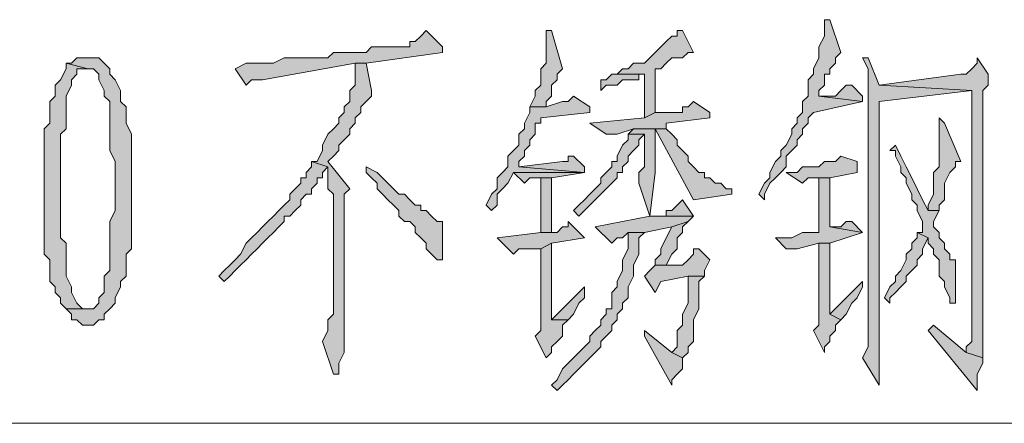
# Model space of a CAD drawing. Extents: x 566443 to 590371, y 3845226 to 3876576.
# Tile 138 of 221: x 586599.9 to 586607.54, y 3853931.08 to 3853934.22. Entities that reach past the tile are written whole.
import ezdxf

# ---------------------------------------------------------------- set-up
doc = ezdxf.new("R2010")
doc.units = 0
doc.layers.add('C00-00-00', color=7, linetype='CONTINUOUS')

msp = doc.modelspace()

# ---------------------------------------------------------------- hatches: boundary and pattern name
at = {"layer": 'C00-00-00'}
h = msp.add_hatch(color=256, dxfattribs=at)
h.dxf.hatch_style = 2
h.paths.add_polyline_path([(586606.1869, 3853934.2173), (586606.1446, 3853934.2173), (586606.1446, 3853934.1749), (586606.1446, 3853934.0903), (586606.1022, 3853934.0056), (586606.1022, 3853933.9209), (586606.0599, 3853933.8363), (586606.0599, 3853933.7939), (586606.0176, 3853933.7516), (586606.0176, 3853933.6246), (586605.9752, 3853933.5823), (586605.9752, 3853933.4976), (586605.9329, 3853933.4553), (586605.9329, 3853933.4129), (586605.8906, 3853933.3706), (586605.8906, 3853933.3283), (586605.8482, 3853933.2436), (586605.8059, 3853933.2013), (586605.8059, 3853933.1589), (586605.7636, 3853933.1166), (586605.7212, 3853933.0319), (586605.7212, 3853932.9896), (586605.6789, 3853932.9473), (586605.6366, 3853932.8626), (586605.6789, 3853932.8203), (586605.6789, 3853932.8626), (586605.7212, 3853932.9473), (586605.7636, 3853932.9896), (586605.8059, 3853933.0319), (586605.8482, 3853933.0743), (586605.8482, 3853933.1589), (586605.8906, 3853933.2013), (586605.9329, 3853933.2436), (586605.9329, 3853933.2859), (586605.9752, 3853933.3283), (586605.9752, 3853933.3706), (586606.0176, 3853933.4129), (586606.0176, 3853933.4553), (586606.0599, 3853933.4976), (586606.4409, 3853933.5823), (586606.1022, 3853933.6246), (586606.1022, 3853933.6669), (586606.1446, 3853933.7093), (586606.1446, 3853933.7939), (586606.1869, 3853933.7939), (586606.1869, 3853933.8363), (586606.2292, 3853933.8786), (586606.2292, 3853933.9209), (586606.2716, 3853933.9633)])
h = msp.add_hatch(color=256, dxfattribs=at)
h.dxf.hatch_style = 2
h.paths.add_polyline_path([(586603.0542, 3853934.1326), (586603.0119, 3853934.0903), (586602.9696, 3853934.0479), (586602.9272, 3853934.0479), (586602.9272, 3853934.0056), (586602.6309, 3853934.0056), (586602.5886, 3853933.9633), (586602.3346, 3853933.9633), (586602.2922, 3853933.9209), (586601.9536, 3853933.9209), (586601.8689, 3853933.8786), (586601.6572, 3853933.8786), (586601.5726, 3853933.8363), (586601.6572, 3853933.7093), (586601.6996, 3853933.7516), (586601.7842, 3853933.7516), (586602.5039, 3853933.8786), (586602.5886, 3853933.8786), (586603.1812, 3853933.9633), (586603.1812, 3853934.0056)])
h = msp.add_hatch(color=256, dxfattribs=at)
h.dxf.hatch_style = 2
h.paths.add_polyline_path([(586604.0279, 3853934.1326), (586603.9856, 3853934.1326), (586603.9856, 3853934.0903), (586603.9856, 3853933.8786), (586603.9432, 3853933.8363), (586603.9432, 3853933.7093), (586603.9009, 3853933.6669), (586603.9009, 3853933.6246), (586603.8586, 3853933.5399), (586603.9856, 3853933.5399), (586603.9856, 3853933.5823), (586604.0279, 3853933.6246), (586604.0279, 3853933.7093), (586604.0702, 3853933.7516), (586604.0702, 3853933.7939), (586604.1126, 3853933.8363)])
h = msp.add_hatch(color=256, dxfattribs=at)
h.dxf.hatch_style = 2
h.paths.add_polyline_path([(586605.0016, 3853934.1326), (586605.0016, 3853934.0903), (586604.9592, 3853934.0903), (586604.9169, 3853934.0479), (586604.8746, 3853934.0056), (586604.8322, 3853933.9633), (586604.7899, 3853933.9209), (586604.7476, 3853933.8786), (586604.6629, 3853933.8786), (586604.6206, 3853933.8363), (586604.5782, 3853933.8363), (586604.5359, 3853933.7939), (586604.7476, 3853933.7939), (586604.7476, 3853933.7093), (586604.7476, 3853933.4553), (586604.8322, 3853933.4976), (586604.8322, 3853933.8363), (586604.8746, 3853933.8363), (586604.9169, 3853933.8786), (586604.9592, 3853933.9209), (586605.0439, 3853933.9209), (586605.0862, 3853933.9633), (586605.1286, 3853933.9633), (586605.0439, 3853934.1326)])
h = msp.add_hatch(color=256, dxfattribs=at)
h.dxf.hatch_style = 2
h.paths.add_polyline_path([(586600.2602, 3853933.8786), (586600.2602, 3853933.8363), (586600.2179, 3853933.7516), (586600.1756, 3853933.7093), (586600.1756, 3853933.6246), (586600.1332, 3853933.5823), (586600.1332, 3853933.4129), (586600.0909, 3853933.3706), (586600.0909, 3853932.3969), (586600.1332, 3853932.3546), (586600.1332, 3853932.1853), (586600.1756, 3853932.1429), (586600.1756, 3853932.1006), (586600.2179, 3853932.0583), (586600.2179, 3853932.0159), (586600.2602, 3853931.9736), (586600.4296, 3853931.9736), (586600.3872, 3853931.9736), (586600.3449, 3853932.0159), (586600.3026, 3853932.1006), (586600.3026, 3853932.1429), (586600.2602, 3853932.2276), (586600.2602, 3853932.4816), (586600.2179, 3853932.5239), (586600.2179, 3853933.3283), (586600.2602, 3853933.3706), (586600.2602, 3853933.6246), (586600.3026, 3853933.7093), (586600.3026, 3853933.7516), (586600.3449, 3853933.7939), (586600.3449, 3853933.8363), (586600.3872, 3853933.8363), (586600.4296, 3853933.8363)])
h = msp.add_hatch(color=256, dxfattribs=at)
h.dxf.hatch_style = 2
h.paths.add_polyline_path([(586600.4296, 3853933.9209), (586600.3449, 3853933.9209), (586600.3026, 3853933.8786), (586600.2602, 3853933.8786), (586600.4296, 3853933.8363), (586600.4719, 3853933.8363), (586600.5142, 3853933.7939), (586600.5142, 3853933.7516), (586600.5566, 3853933.6669), (586600.5566, 3853933.6246), (586600.5989, 3853933.5823), (586600.5989, 3853933.2013), (586600.6412, 3853933.1166), (586600.6412, 3853932.9049), (586600.6412, 3853932.8626), (586600.6412, 3853932.7356), (586600.5989, 3853932.6509), (586600.5989, 3853932.2699), (586600.5566, 3853932.2276), (586600.5566, 3853932.1006), (586600.5142, 3853932.0583), (586600.5142, 3853932.0159), (586600.4719, 3853931.9736), (586600.2602, 3853931.9736), (586600.3026, 3853931.9313), (586600.3026, 3853931.8889), (586600.3449, 3853931.8889), (586600.3872, 3853931.8466), (586600.4719, 3853931.8466), (586600.5142, 3853931.8889), (586600.5566, 3853931.8889), (586600.5566, 3853931.9313), (586600.5989, 3853931.9736), (586600.6412, 3853932.0159), (586600.6412, 3853932.0583), (586600.6836, 3853932.1429), (586600.6836, 3853932.1853), (586600.7259, 3853932.2276), (586600.7259, 3853932.3969), (586600.7682, 3853932.4393), (586600.7682, 3853933.3283), (586600.7259, 3853933.4129), (586600.7259, 3853933.5399), (586600.6836, 3853933.5823), (586600.6836, 3853933.6669), (586600.6412, 3853933.7516), (586600.5989, 3853933.7939), (586600.5989, 3853933.8363), (586600.5566, 3853933.8786), (586600.5142, 3853933.9209)])
h = msp.add_hatch(color=256, dxfattribs=at)
h.dxf.hatch_style = 2
h.paths.add_polyline_path([(586602.5886, 3853933.8786), (586602.5039, 3853933.8786), (586602.5039, 3853933.8363), (586602.5039, 3853933.7093), (586602.4616, 3853933.6669), (586602.4616, 3853933.5823), (586602.4192, 3853933.5399), (586602.4192, 3853933.4976), (586602.3769, 3853933.4553), (586602.3769, 3853933.4129), (586602.3346, 3853933.3706), (586602.2922, 3853933.3283), (586602.2499, 3853933.2436), (586602.2499, 3853933.2013), (586602.2076, 3853933.1166), (586602.1652, 3853933.1166), (586602.2922, 3853933.0743), (586602.2922, 3853932.9049), (586602.3346, 3853932.8626), (586602.3346, 3853932.8203), (586602.3346, 3853932.7779), (586602.3346, 3853931.9313), (586602.2922, 3853931.8889), (586602.2922, 3853931.8043), (586602.2499, 3853931.7196), (586602.3346, 3853931.4656), (586602.3769, 3853931.4656), (586602.3769, 3853931.5503), (586602.4192, 3853931.6349), (586602.4192, 3853932.8626), (586602.4616, 3853932.9049), (586602.2922, 3853933.1166), (586602.3346, 3853933.1589), (586602.3769, 3853933.2013), (586602.3769, 3853933.2436), (586602.4192, 3853933.2859), (586602.4616, 3853933.3283), (586602.4616, 3853933.3706), (586602.5039, 3853933.4129), (586602.5039, 3853933.4553), (586602.5462, 3853933.4976), (586602.5462, 3853933.5399), (586602.5886, 3853933.5823), (586602.6309, 3853933.6246), (586602.6309, 3853933.6669)])
h = msp.add_hatch(color=256, dxfattribs=at)
h.dxf.hatch_style = 2
h.paths.add_polyline_path([(586606.4832, 3853933.9209), (586606.4409, 3853933.9209), (586606.4832, 3853933.8363), (586606.4832, 3853932.3969), (586606.4832, 3853932.3123), (586606.4832, 3853931.6773), (586606.4409, 3853931.5926), (586606.5679, 3853931.3809), (586606.5679, 3853933.5823), (586607.2876, 3853933.6669), (586606.5679, 3853933.7093)])
h = msp.add_hatch(color=256, dxfattribs=at)
h.dxf.hatch_style = 2
h.paths.add_polyline_path([(586607.3299, 3853933.9209), (586607.3299, 3853933.8786), (586607.2876, 3853933.8363), (586607.2452, 3853933.7939), (586607.2029, 3853933.7939), (586606.5679, 3853933.7093), (586607.2876, 3853933.6669), (586607.2876, 3853931.7196), (586607.2452, 3853931.6773), (586607.2452, 3853931.6349), (586607.3722, 3853931.5926), (586607.3722, 3853932.8203), (586607.3722, 3853932.9049), (586607.3722, 3853933.6669), (586607.4146, 3853933.7093), (586607.4146, 3853933.7939)])
h = msp.add_hatch(color=256, dxfattribs=at)
h.dxf.hatch_style = 2
h.paths.add_polyline_path([(586604.5359, 3853933.7939), (586604.4936, 3853933.7939), (586604.4512, 3853933.7516), (586604.4089, 3853933.7516), (586604.4089, 3853933.6669), (586604.4512, 3853933.7093), (586604.5359, 3853933.7093), (586604.5782, 3853933.7516), (586604.7052, 3853933.7516), (586604.7052, 3853933.7939), (586604.7476, 3853933.7939)])
h = msp.add_hatch(color=256, dxfattribs=at)
h.dxf.hatch_style = 2
h.paths.add_polyline_path([(586606.3562, 3853933.7093), (586606.3139, 3853933.7093), (586606.2716, 3853933.6669), (586606.2292, 3853933.6246), (586606.1022, 3853933.6246), (586606.4409, 3853933.5823), (586606.4409, 3853933.6246)])
h = msp.add_hatch(color=256, dxfattribs=at)
h.dxf.hatch_style = 2
h.paths.add_polyline_path([(586604.1972, 3853933.6246), (586604.1549, 3853933.5823), (586604.1126, 3853933.5823), (586603.9856, 3853933.5399), (586603.8586, 3853933.5399), (586603.8586, 3853933.4976), (586603.8162, 3853933.4129), (586603.8162, 3853933.3706), (586603.7739, 3853933.3283), (586603.7739, 3853933.2436), (586603.7316, 3853933.2013), (586603.6892, 3853933.1589), (586603.6892, 3853933.0743), (586603.6469, 3853933.0319), (586603.6046, 3853932.9896), (586603.6046, 3853932.9049), (586603.5622, 3853932.8626), (586603.5199, 3853932.7779), (586603.5622, 3853932.7356), (586603.6046, 3853932.7779), (586603.6046, 3853932.8626), (586603.6469, 3853932.9049), (586603.6892, 3853932.9473), (586603.7316, 3853933.0319), (586604.2819, 3853933.0319), (586603.7739, 3853933.0743), (586603.7739, 3853933.1166), (586603.8162, 3853933.1589), (586603.8162, 3853933.2013), (586603.8586, 3853933.2436), (586603.8586, 3853933.2859), (586603.9009, 3853933.3283), (586603.9009, 3853933.4129), (586603.9432, 3853933.4129), (586603.9432, 3853933.4553), (586604.3242, 3853933.4976), (586604.3242, 3853933.5399)])
h = msp.add_hatch(color=256, dxfattribs=at)
h.dxf.hatch_style = 2
h.paths.add_polyline_path([(586605.1286, 3853933.5823), (586605.0862, 3853933.5399), (586605.0439, 3853933.5399), (586605.0439, 3853933.4976), (586604.8322, 3853933.4976), (586604.7476, 3853933.4553), (586604.3242, 3853933.4129), (586604.4512, 3853933.3283), (586604.5359, 3853933.3283), (586604.6629, 3853933.3706), (586604.9169, 3853933.3706), (586604.9169, 3853933.4129), (586605.2556, 3853933.4553), (586605.2556, 3853933.4976)])
h = msp.add_hatch(color=256, dxfattribs=at)
h.dxf.hatch_style = 2
h.paths.add_polyline_path([(586607.0336, 3853933.4553), (586607.0336, 3853933.0743), (586606.9912, 3853933.0319), (586606.9912, 3853932.8626), (586606.9489, 3853932.7779), (586606.9489, 3853932.7356), (586607.0336, 3853932.7356), (586607.0336, 3853932.7779), (586607.0759, 3853932.8203), (586607.0759, 3853932.9473), (586607.1182, 3853933.0319), (586607.1606, 3853933.0743), (586607.1606, 3853933.1166), (586607.2029, 3853933.1166), (586607.0759, 3853933.4129)])
h = msp.add_hatch(color=256, dxfattribs=at)
h.dxf.hatch_style = 2
h.paths.add_polyline_path([(586604.6206, 3853933.3283), (586604.6206, 3853933.2859), (586604.5782, 3853933.2436), (586604.5359, 3853933.1589), (586604.5359, 3853933.1166), (586604.4936, 3853933.1166), (586604.4936, 3853933.0743), (586604.4512, 3853933.0319), (586604.4089, 3853932.9896), (586604.4089, 3853932.9473), (586604.3666, 3853932.9049), (586604.3242, 3853932.8626), (586604.2819, 3853932.8203), (586604.2396, 3853932.7779), (586604.1972, 3853932.7356), (586604.2396, 3853932.6933), (586604.2819, 3853932.7356), (586604.3242, 3853932.7779), (586604.3666, 3853932.8203), (586604.4089, 3853932.8626), (586604.4512, 3853932.9049), (586604.4936, 3853932.9473), (586604.5359, 3853932.9896), (586604.5359, 3853933.0319), (586604.5782, 3853933.0319), (586604.5782, 3853933.0743), (586604.6206, 3853933.1166), (586604.6206, 3853933.1589), (586604.6629, 3853933.2013), (586604.7052, 3853933.2436), (586604.7052, 3853933.2859), (586604.7476, 3853933.3283)])
h = msp.add_hatch(color=256, dxfattribs=at)
h.dxf.hatch_style = 2
h.paths.add_polyline_path([(586604.8322, 3853933.3706), (586604.6629, 3853933.3706), (586604.6206, 3853933.3283), (586604.7476, 3853933.3283), (586604.7476, 3853933.2859), (586604.7476, 3853933.0743), (586604.7052, 3853933.0319), (586604.7052, 3853932.9473), (586604.7899, 3853932.6933), (586604.3666, 3853932.6086), (586604.4936, 3853932.4816), (586604.5359, 3853932.5239), (586604.5782, 3853932.5239), (586604.6206, 3853932.5663), (586604.7476, 3853932.5663), (586604.9592, 3853932.6086), (586605.0862, 3853932.6509), (586605.1286, 3853932.6933), (586604.7899, 3853932.6933), (586604.8322, 3853933.0319)])
h = msp.add_hatch(color=256, dxfattribs=at)
h.dxf.hatch_style = 2
h.paths.add_polyline_path([(586604.9169, 3853933.3706), (586604.8322, 3853933.3706), (586605.1286, 3853932.8203), (586605.4249, 3853932.8626), (586605.4249, 3853932.9049), (586605.3826, 3853932.9049), (586605.3402, 3853932.9473), (586605.2979, 3853932.9473), (586605.2556, 3853932.9896), (586605.2132, 3853932.9896), (586605.2132, 3853933.0319), (586605.1709, 3853933.0319), (586605.1286, 3853933.0743), (586605.0862, 3853933.1166), (586605.0862, 3853933.1589), (586605.0439, 3853933.2013), (586605.0016, 3853933.2436), (586605.0016, 3853933.2859), (586604.9592, 3853933.3283)])
h = msp.add_hatch(color=256, dxfattribs=at)
h.dxf.hatch_style = 2
h.paths.add_polyline_path([(586606.6949, 3853933.2436), (586606.6526, 3853933.2013), (586606.6949, 3853933.2013), (586606.6949, 3853933.1589), (586606.7372, 3853933.0743), (586606.7372, 3853933.0319), (586606.7796, 3853932.9896), (586606.7796, 3853932.9473), (586606.8219, 3853932.8626), (586606.8219, 3853932.8203), (586606.8642, 3853932.7779), (586606.8642, 3853932.7356), (586606.9066, 3853932.6509), (586606.9066, 3853932.5663), (586606.8642, 3853932.5663), (586606.9489, 3853932.5239), (586606.9489, 3853932.4816), (586606.9912, 3853932.4393), (586606.9912, 3853932.3969), (586607.0336, 3853932.3546), (586607.0336, 3853932.2276), (586607.0759, 3853932.1853), (586607.0759, 3853932.1429), (586607.1182, 3853932.0583), (586607.1182, 3853932.0159), (586607.1606, 3853932.0159), (586607.1606, 3853932.3546), (586607.1182, 3853932.3546), (586607.1182, 3853932.3969), (586607.0759, 3853932.4393), (586607.0759, 3853932.4816), (586607.0336, 3853932.5239), (586607.0336, 3853932.5663), (586606.9912, 3853932.6086), (586606.9912, 3853932.6509), (586607.0336, 3853932.7356), (586606.9489, 3853932.7356), (586606.9066, 3853932.8203), (586606.8642, 3853932.9049), (586606.8219, 3853932.9896), (586606.7796, 3853933.0743), (586606.7372, 3853933.1589)])
h = msp.add_hatch(color=256, dxfattribs=at)
h.dxf.hatch_style = 2
h.paths.add_polyline_path([(586604.1972, 3853933.1589), (586604.1549, 3853933.1589), (586604.1549, 3853933.1166), (586604.1126, 3853933.1166), (586603.7739, 3853933.0743), (586604.2819, 3853933.0319), (586604.2819, 3853933.0743)])
h = msp.add_hatch(color=256, dxfattribs=at)
h.dxf.hatch_style = 2
h.paths.add_polyline_path([(586606.2716, 3853933.1589), (586606.2292, 3853933.1166), (586606.1446, 3853933.1166), (586606.1022, 3853933.0743), (586605.9752, 3853933.0743), (586605.9329, 3853933.0319), (586605.8482, 3853933.0319), (586605.9752, 3853932.9473), (586606.0176, 3853932.9896), (586606.1869, 3853932.9896), (586606.3986, 3853933.0319), (586606.3986, 3853933.1166)])
h = msp.add_hatch(color=256, dxfattribs=at)
h.dxf.hatch_style = 2
h.paths.add_polyline_path([(586602.1652, 3853933.1166), (586602.1652, 3853933.0743), (586602.1229, 3853933.0319), (586602.1229, 3853932.9896), (586602.0806, 3853932.9896), (586602.0806, 3853932.9473), (586602.0382, 3853932.9049), (586601.9959, 3853932.8626), (586601.9959, 3853932.8203), (586601.9536, 3853932.7779), (586601.9112, 3853932.7356), (586601.8689, 3853932.6933), (586601.8266, 3853932.6509), (586601.7842, 3853932.6086), (586601.7419, 3853932.5663), (586601.6996, 3853932.5239), (586601.6572, 3853932.4816), (586601.6149, 3853932.3969), (586601.5726, 3853932.3546), (586601.5302, 3853932.3123), (586601.4879, 3853932.2699), (586601.4456, 3853932.2276), (586601.4879, 3853932.1853), (586601.5302, 3853932.2276), (586601.5726, 3853932.2699), (586601.6149, 3853932.3123), (586601.6572, 3853932.3546), (586601.6996, 3853932.3969), (586601.7419, 3853932.4393), (586601.7842, 3853932.4816), (586601.8266, 3853932.5239), (586601.8689, 3853932.5663), (586601.9112, 3853932.6086), (586601.9536, 3853932.6509), (586601.9536, 3853932.6933), (586601.9959, 3853932.6933), (586602.0382, 3853932.7356), (586602.0806, 3853932.7779), (586602.0806, 3853932.8203), (586602.1229, 3853932.8626), (586602.1652, 3853932.8626), (586602.1652, 3853932.9049), (586602.2076, 3853932.9473), (586602.2076, 3853932.9896), (586602.2499, 3853932.9896), (586602.2499, 3853933.0319), (586602.2922, 3853933.0743)])
h = msp.add_hatch(color=256, dxfattribs=at)
h.dxf.hatch_style = 2
h.paths.add_polyline_path([(586602.5886, 3853933.0743), (586602.5886, 3853933.0319), (586602.6309, 3853932.9896), (586602.6732, 3853932.9473), (586602.6732, 3853932.9049), (586602.7156, 3853932.8626), (586602.7579, 3853932.8203), (586602.8002, 3853932.7779), (586602.8426, 3853932.7356), (586602.8426, 3853932.6933), (586602.8849, 3853932.6509), (586602.9272, 3853932.6509), (586602.9696, 3853932.6086), (586602.9696, 3853932.5663), (586603.0119, 3853932.5239), (586603.0542, 3853932.4816), (586603.0542, 3853932.4393), (586603.0966, 3853932.3969), (586603.1389, 3853932.3546), (586603.1812, 3853932.3546), (586603.1812, 3853932.3969), (586603.1812, 3853932.6509), (586603.1389, 3853932.6509), (586603.0966, 3853932.6933), (586603.0542, 3853932.7356), (586603.0119, 3853932.7356), (586603.0119, 3853932.7779), (586602.9696, 3853932.7779), (586602.9272, 3853932.8203), (586602.8849, 3853932.8626), (586602.8426, 3853932.8626), (586602.8002, 3853932.9049), (586602.7579, 3853932.9473), (586602.7156, 3853932.9896), (586602.6732, 3853933.0319)])
h = msp.add_hatch(color=256, dxfattribs=at)
h.dxf.hatch_style = 2
h.paths.add_polyline_path([(586604.2819, 3853933.0319), (586603.7316, 3853933.0319), (586603.8162, 3853932.9473), (586603.8586, 3853932.9896), (586604.0279, 3853932.9896)])
h = msp.add_hatch(color=256, dxfattribs=at)
h.dxf.hatch_style = 2
h.paths.add_polyline_path([(586604.0279, 3853932.5663), (586604.0279, 3853932.9896), (586603.9432, 3853932.9896), (586603.9432, 3853932.5663)])
h = msp.add_hatch(color=256, dxfattribs=at)
h.dxf.hatch_style = 2
h.paths.add_polyline_path([(586606.1869, 3853932.9896), (586606.1022, 3853932.9896), (586606.1022, 3853932.5663), (586605.9752, 3853932.5663), (586605.8906, 3853932.5239), (586605.7636, 3853932.5239), (586605.8482, 3853932.4393), (586605.9329, 3853932.4393), (586606.1022, 3853932.4816), (586606.1869, 3853932.4816), (586606.4409, 3853932.5663), (586606.1869, 3853932.6086)])
h = msp.add_hatch(color=256, dxfattribs=at)
h.dxf.hatch_style = 2
h.paths.add_polyline_path([(586605.0439, 3853932.8203), (586605.0016, 3853932.7779), (586604.9592, 3853932.7356), (586604.9169, 3853932.7356), (586604.9169, 3853932.6933), (586604.7899, 3853932.6933), (586605.1286, 3853932.6933)])
h = msp.add_hatch(color=256, dxfattribs=at)
h.dxf.hatch_style = 2
h.paths.add_polyline_path([(586604.1549, 3853932.6509), (586604.1549, 3853932.6086), (586604.1126, 3853932.6086), (586604.0702, 3853932.5663), (586603.9432, 3853932.5663), (586603.6046, 3853932.5239), (586603.7316, 3853932.3969), (586603.7739, 3853932.4393), (586603.9432, 3853932.4393), (586604.0279, 3853932.4816), (586604.2819, 3853932.5239)])
h = msp.add_hatch(color=256, dxfattribs=at)
h.dxf.hatch_style = 2
h.paths.add_polyline_path([(586605.0862, 3853932.6509), (586604.9592, 3853932.6086), (586604.9169, 3853932.5239), (586604.8746, 3853932.4393), (586604.8746, 3853932.3969), (586604.8322, 3853932.3546), (586604.8322, 3853932.3123), (586604.9169, 3853932.3123), (586604.9592, 3853932.3969), (586605.0016, 3853932.4393), (586605.0016, 3853932.5239), (586605.0439, 3853932.5663), (586605.0439, 3853932.6086)])
h = msp.add_hatch(color=256, dxfattribs=at)
h.dxf.hatch_style = 2
h.paths.add_polyline_path([(586606.3562, 3853932.6509), (586606.3139, 3853932.6509), (586606.2716, 3853932.6086), (586606.1869, 3853932.6086), (586606.4409, 3853932.5663)])
h = msp.add_hatch(color=256, dxfattribs=at)
h.dxf.hatch_style = 2
h.paths.add_polyline_path([(586604.7476, 3853932.5663), (586604.6206, 3853932.5663), (586604.6206, 3853932.4816), (586604.6206, 3853932.4393), (586604.5782, 3853932.3546), (586604.5782, 3853932.2699), (586604.5359, 3853932.1853), (586604.5359, 3853932.1429), (586604.4936, 3853932.1006), (586604.4936, 3853931.9736), (586604.4512, 3853931.9736), (586604.4512, 3853931.9313), (586604.4089, 3853931.8889), (586604.4089, 3853931.8466), (586604.3666, 3853931.8043), (586604.3242, 3853931.7619), (586604.3242, 3853931.7196), (586604.2819, 3853931.6773), (586604.2396, 3853931.6349), (586604.1972, 3853931.5926), (586604.1549, 3853931.5503), (586604.1126, 3853931.5079), (586604.0702, 3853931.4233), (586604.0279, 3853931.3809), (586604.0702, 3853931.3386), (586604.1126, 3853931.3809), (586604.1549, 3853931.4233), (586604.1972, 3853931.4656), (586604.2396, 3853931.5079), (586604.2819, 3853931.5503), (586604.3242, 3853931.5926), (586604.3666, 3853931.6349), (586604.4089, 3853931.6773), (586604.4089, 3853931.7196), (586604.4512, 3853931.7619), (586604.4936, 3853931.8043), (586604.4936, 3853931.8466), (586604.5359, 3853931.8889), (586604.5359, 3853931.9313), (586604.5782, 3853931.9736), (586604.5782, 3853932.0159), (586604.6206, 3853932.0583), (586604.6206, 3853932.1429), (586604.6629, 3853932.2276), (586604.6629, 3853932.3123), (586604.7052, 3853932.3969), (586604.7052, 3853932.5239)])
h = msp.add_hatch(color=256, dxfattribs=at)
h.dxf.hatch_style = 2
h.paths.add_polyline_path([(586606.8642, 3853932.5663), (586606.8642, 3853932.5239), (586606.8219, 3853932.4816), (586606.8219, 3853932.4393), (586606.7796, 3853932.3969), (586606.7796, 3853932.3546), (586606.7372, 3853932.2699), (586606.6949, 3853932.2276), (586606.6949, 3853932.1853), (586606.6526, 3853932.1429), (586606.6102, 3853932.0583), (586606.6526, 3853932.0159), (586606.6526, 3853932.0583), (586606.6949, 3853932.1006), (586606.7372, 3853932.1429), (586606.7796, 3853932.1853), (586606.7796, 3853932.2276), (586606.8219, 3853932.2699), (586606.8642, 3853932.3123), (586606.8642, 3853932.3546), (586606.9066, 3853932.3969), (586606.9066, 3853932.4393), (586606.9489, 3853932.5239)])
h = msp.add_hatch(color=256, dxfattribs=at)
h.dxf.hatch_style = 2
h.paths.add_polyline_path([(586604.0279, 3853932.4816), (586603.9432, 3853932.4393), (586603.9432, 3853931.8043), (586603.9009, 3853931.7619), (586603.9856, 3853931.5926), (586604.0279, 3853931.6349), (586604.0279, 3853931.6773), (586604.0702, 3853931.7196), (586604.1126, 3853931.7619), (586604.1126, 3853931.8466), (586604.1549, 3853931.8889), (586604.0279, 3853931.8889)])
h = msp.add_hatch(color=256, dxfattribs=at)
h.dxf.hatch_style = 2
h.paths.add_polyline_path([(586606.1869, 3853932.4816), (586606.1022, 3853932.4816), (586606.1022, 3853931.8466), (586606.0599, 3853931.8043), (586606.1446, 3853931.6349), (586606.1446, 3853931.6773), (586606.1869, 3853931.7196), (586606.1869, 3853931.7619), (586606.2292, 3853931.8043), (586606.2292, 3853931.8466), (586606.2716, 3853931.8889), (586606.1869, 3853931.9313)])
h = msp.add_hatch(color=256, dxfattribs=at)
h.dxf.hatch_style = 2
h.paths.add_polyline_path([(586605.1709, 3853932.4393), (586605.1286, 3853932.4393), (586605.1286, 3853932.3969), (586605.0862, 3853932.3546), (586605.0439, 3853932.3123), (586604.8322, 3853932.3123), (586604.7899, 3853932.2699), (586604.7476, 3853932.2276), (586604.8322, 3853932.1006), (586604.8746, 3853932.1853), (586605.0862, 3853932.2276), (586605.2132, 3853932.2276), (586605.2132, 3853932.2699), (586605.2556, 3853932.3546)])
h = msp.add_hatch(color=256, dxfattribs=at)
h.dxf.hatch_style = 2
h.paths.add_polyline_path([(586605.2132, 3853932.2276), (586605.0862, 3853932.2276), (586605.0862, 3853932.1853), (586605.0862, 3853932.0159), (586605.0439, 3853931.9313), (586605.0439, 3853931.8466), (586605.0016, 3853931.8043), (586605.0016, 3853931.6773), (586604.9592, 3853931.6349), (586605.0439, 3853931.5926), (586605.0862, 3853931.6349), (586605.0862, 3853931.6773), (586605.1286, 3853931.7196), (586605.1286, 3853931.8889), (586605.1709, 3853931.9736), (586605.1709, 3853932.1853)])
h = msp.add_hatch(color=256, dxfattribs=at)
h.dxf.hatch_style = 2
h.paths.add_polyline_path([(586606.4409, 3853932.1853), (586606.1869, 3853931.9313), (586606.2716, 3853931.8889), (586606.3139, 3853931.9313), (586606.3562, 3853932.0159), (586606.3986, 3853932.0583), (586606.4409, 3853932.1429)])
h = msp.add_hatch(color=256, dxfattribs=at)
h.dxf.hatch_style = 2
h.paths.add_polyline_path([(586604.2819, 3853932.1429), (586604.0279, 3853931.8889), (586604.1549, 3853931.8889), (586604.1972, 3853931.9313), (586604.2396, 3853932.0159), (586604.2819, 3853932.0583)])
h = msp.add_hatch(color=256, dxfattribs=at)
h.dxf.hatch_style = 2
h.paths.add_polyline_path([(586604.7476, 3853931.8043), (586604.7476, 3853931.7619), (586604.9592, 3853931.3809), (586604.9592, 3853931.4233), (586605.0016, 3853931.4656), (586605.0439, 3853931.5079), (586605.0439, 3853931.5926), (586604.9592, 3853931.6349)])
h = msp.add_hatch(color=256, dxfattribs=at)
h.dxf.hatch_style = 2
h.paths.add_polyline_path([(586606.9912, 3853931.8466), (586606.9489, 3853931.8043), (586607.3299, 3853931.3386), (586607.3299, 3853931.4656), (586607.3722, 3853931.5503), (586607.3722, 3853931.5926), (586607.2452, 3853931.6349)])

# ---------------------------------------------------------------- linework, layer by layer
at = {"layer": 'C00-00-00', "lineweight": 0}
for points in [[(586606.1869, 3853934.2173), (586606.1446, 3853934.2173), (586606.1446, 3853934.1749), (586606.1446, 3853934.0903), (586606.1022, 3853934.0056), (586606.1022, 3853933.9209), (586606.0599, 3853933.8363), (586606.0599, 3853933.7939), (586606.0176, 3853933.7516), (586606.0176, 3853933.6246), (586605.9752, 3853933.5823), (586605.9752, 3853933.4976), (586605.9329, 3853933.4553), (586605.9329, 3853933.4129), (586605.8906, 3853933.3706), (586605.8906, 3853933.3283), (586605.8482, 3853933.2436), (586605.8059, 3853933.2013), (586605.8059, 3853933.1589), (586605.7636, 3853933.1166), (586605.7212, 3853933.0319), (586605.7212, 3853932.9896), (586605.6789, 3853932.9473), (586605.6366, 3853932.8626), (586605.6789, 3853932.8203), (586605.6789, 3853932.8626), (586605.7212, 3853932.9473), (586605.7636, 3853932.9896), (586605.8059, 3853933.0319), (586605.8482, 3853933.0743), (586605.8482, 3853933.1589), (586605.8906, 3853933.2013), (586605.9329, 3853933.2436), (586605.9329, 3853933.2859), (586605.9752, 3853933.3283), (586605.9752, 3853933.3706), (586606.0176, 3853933.4129), (586606.0176, 3853933.4553), (586606.0599, 3853933.4976), (586606.4409, 3853933.5823), (586606.1022, 3853933.6246), (586606.1022, 3853933.6669), (586606.1446, 3853933.7093), (586606.1446, 3853933.7939), (586606.1869, 3853933.7939), (586606.1869, 3853933.8363), (586606.2292, 3853933.8786), (586606.2292, 3853933.9209), (586606.2716, 3853933.9633)], [(586603.0542, 3853934.1326), (586603.0119, 3853934.0903), (586602.9696, 3853934.0479), (586602.9272, 3853934.0479), (586602.9272, 3853934.0056), (586602.6309, 3853934.0056), (586602.5886, 3853933.9633), (586602.3346, 3853933.9633), (586602.2922, 3853933.9209), (586601.9536, 3853933.9209), (586601.8689, 3853933.8786), (586601.6572, 3853933.8786), (586601.5726, 3853933.8363), (586601.6572, 3853933.7093), (586601.6996, 3853933.7516), (586601.7842, 3853933.7516), (586602.5039, 3853933.8786), (586602.5886, 3853933.8786), (586603.1812, 3853933.9633), (586603.1812, 3853934.0056)], [(586604.0279, 3853934.1326), (586603.9856, 3853934.1326), (586603.9856, 3853934.0903), (586603.9856, 3853933.8786), (586603.9432, 3853933.8363), (586603.9432, 3853933.7093), (586603.9009, 3853933.6669), (586603.9009, 3853933.6246), (586603.8586, 3853933.5399), (586603.9856, 3853933.5399), (586603.9856, 3853933.5823), (586604.0279, 3853933.6246), (586604.0279, 3853933.7093), (586604.0702, 3853933.7516), (586604.0702, 3853933.7939), (586604.1126, 3853933.8363)], [(586605.0016, 3853934.1326), (586605.0016, 3853934.0903), (586604.9592, 3853934.0903), (586604.9169, 3853934.0479), (586604.8746, 3853934.0056), (586604.8322, 3853933.9633), (586604.7899, 3853933.9209), (586604.7476, 3853933.8786), (586604.6629, 3853933.8786), (586604.6206, 3853933.8363), (586604.5782, 3853933.8363), (586604.5359, 3853933.7939), (586604.7476, 3853933.7939), (586604.7476, 3853933.7093), (586604.7476, 3853933.4553), (586604.8322, 3853933.4976), (586604.8322, 3853933.8363), (586604.8746, 3853933.8363), (586604.9169, 3853933.8786), (586604.9592, 3853933.9209), (586605.0439, 3853933.9209), (586605.0862, 3853933.9633), (586605.1286, 3853933.9633), (586605.0439, 3853934.1326)], [(586600.2602, 3853933.8786), (586600.2602, 3853933.8363), (586600.2179, 3853933.7516), (586600.1756, 3853933.7093), (586600.1756, 3853933.6246), (586600.1332, 3853933.5823), (586600.1332, 3853933.4129), (586600.0909, 3853933.3706), (586600.0909, 3853932.3969), (586600.1332, 3853932.3546), (586600.1332, 3853932.1853), (586600.1756, 3853932.1429), (586600.1756, 3853932.1006), (586600.2179, 3853932.0583), (586600.2179, 3853932.0159), (586600.2602, 3853931.9736), (586600.4296, 3853931.9736), (586600.3872, 3853931.9736), (586600.3449, 3853932.0159), (586600.3026, 3853932.1006), (586600.3026, 3853932.1429), (586600.2602, 3853932.2276), (586600.2602, 3853932.4816), (586600.2179, 3853932.5239), (586600.2179, 3853933.3283), (586600.2602, 3853933.3706), (586600.2602, 3853933.6246), (586600.3026, 3853933.7093), (586600.3026, 3853933.7516), (586600.3449, 3853933.7939), (586600.3449, 3853933.8363), (586600.3872, 3853933.8363), (586600.4296, 3853933.8363)], [(586600.4296, 3853933.9209), (586600.3449, 3853933.9209), (586600.3026, 3853933.8786), (586600.2602, 3853933.8786), (586600.4296, 3853933.8363), (586600.4719, 3853933.8363), (586600.5142, 3853933.7939), (586600.5142, 3853933.7516), (586600.5566, 3853933.6669), (586600.5566, 3853933.6246), (586600.5989, 3853933.5823), (586600.5989, 3853933.2013), (586600.6412, 3853933.1166), (586600.6412, 3853932.9049), (586600.6412, 3853932.8626), (586600.6412, 3853932.7356), (586600.5989, 3853932.6509), (586600.5989, 3853932.2699), (586600.5566, 3853932.2276), (586600.5566, 3853932.1006), (586600.5142, 3853932.0583), (586600.5142, 3853932.0159), (586600.4719, 3853931.9736), (586600.2602, 3853931.9736), (586600.3026, 3853931.9313), (586600.3026, 3853931.8889), (586600.3449, 3853931.8889), (586600.3872, 3853931.8466), (586600.4719, 3853931.8466), (586600.5142, 3853931.8889), (586600.5566, 3853931.8889), (586600.5566, 3853931.9313), (586600.5989, 3853931.9736), (586600.6412, 3853932.0159), (586600.6412, 3853932.0583), (586600.6836, 3853932.1429), (586600.6836, 3853932.1853), (586600.7259, 3853932.2276), (586600.7259, 3853932.3969), (586600.7682, 3853932.4393), (586600.7682, 3853933.3283), (586600.7259, 3853933.4129), (586600.7259, 3853933.5399), (586600.6836, 3853933.5823), (586600.6836, 3853933.6669), (586600.6412, 3853933.7516), (586600.5989, 3853933.7939), (586600.5989, 3853933.8363), (586600.5566, 3853933.8786), (586600.5142, 3853933.9209)], [(586602.5886, 3853933.8786), (586602.5039, 3853933.8786), (586602.5039, 3853933.8363), (586602.5039, 3853933.7093), (586602.4616, 3853933.6669), (586602.4616, 3853933.5823), (586602.4192, 3853933.5399), (586602.4192, 3853933.4976), (586602.3769, 3853933.4553), (586602.3769, 3853933.4129), (586602.3346, 3853933.3706), (586602.2922, 3853933.3283), (586602.2499, 3853933.2436), (586602.2499, 3853933.2013), (586602.2076, 3853933.1166), (586602.1652, 3853933.1166), (586602.2922, 3853933.0743), (586602.2922, 3853932.9049), (586602.3346, 3853932.8626), (586602.3346, 3853932.8203), (586602.3346, 3853932.7779), (586602.3346, 3853931.9313), (586602.2922, 3853931.8889), (586602.2922, 3853931.8043), (586602.2499, 3853931.7196), (586602.3346, 3853931.4656), (586602.3769, 3853931.4656), (586602.3769, 3853931.5503), (586602.4192, 3853931.6349), (586602.4192, 3853932.8626), (586602.4616, 3853932.9049), (586602.2922, 3853933.1166), (586602.3346, 3853933.1589), (586602.3769, 3853933.2013), (586602.3769, 3853933.2436), (586602.4192, 3853933.2859), (586602.4616, 3853933.3283), (586602.4616, 3853933.3706), (586602.5039, 3853933.4129), (586602.5039, 3853933.4553), (586602.5462, 3853933.4976), (586602.5462, 3853933.5399), (586602.5886, 3853933.5823), (586602.6309, 3853933.6246), (586602.6309, 3853933.6669)], [(586606.4832, 3853933.9209), (586606.4409, 3853933.9209), (586606.4832, 3853933.8363), (586606.4832, 3853932.3969), (586606.4832, 3853932.3123), (586606.4832, 3853931.6773), (586606.4409, 3853931.5926), (586606.5679, 3853931.3809), (586606.5679, 3853933.5823), (586607.2876, 3853933.6669), (586606.5679, 3853933.7093)], [(586607.3299, 3853933.9209), (586607.3299, 3853933.8786), (586607.2876, 3853933.8363), (586607.2452, 3853933.7939), (586607.2029, 3853933.7939), (586606.5679, 3853933.7093), (586607.2876, 3853933.6669), (586607.2876, 3853931.7196), (586607.2452, 3853931.6773), (586607.2452, 3853931.6349), (586607.3722, 3853931.5926), (586607.3722, 3853932.8203), (586607.3722, 3853932.9049), (586607.3722, 3853933.6669), (586607.4146, 3853933.7093), (586607.4146, 3853933.7939)], [(586604.5359, 3853933.7939), (586604.4936, 3853933.7939), (586604.4512, 3853933.7516), (586604.4089, 3853933.7516), (586604.4089, 3853933.6669), (586604.4512, 3853933.7093), (586604.5359, 3853933.7093), (586604.5782, 3853933.7516), (586604.7052, 3853933.7516), (586604.7052, 3853933.7939), (586604.7476, 3853933.7939)], [(586606.3562, 3853933.7093), (586606.3139, 3853933.7093), (586606.2716, 3853933.6669), (586606.2292, 3853933.6246), (586606.1022, 3853933.6246), (586606.4409, 3853933.5823), (586606.4409, 3853933.6246)], [(586604.1972, 3853933.6246), (586604.1549, 3853933.5823), (586604.1126, 3853933.5823), (586603.9856, 3853933.5399), (586603.8586, 3853933.5399), (586603.8586, 3853933.4976), (586603.8162, 3853933.4129), (586603.8162, 3853933.3706), (586603.7739, 3853933.3283), (586603.7739, 3853933.2436), (586603.7316, 3853933.2013), (586603.6892, 3853933.1589), (586603.6892, 3853933.0743), (586603.6469, 3853933.0319), (586603.6046, 3853932.9896), (586603.6046, 3853932.9049), (586603.5622, 3853932.8626), (586603.5199, 3853932.7779), (586603.5622, 3853932.7356), (586603.6046, 3853932.7779), (586603.6046, 3853932.8626), (586603.6469, 3853932.9049), (586603.6892, 3853932.9473), (586603.7316, 3853933.0319), (586604.2819, 3853933.0319), (586603.7739, 3853933.0743), (586603.7739, 3853933.1166), (586603.8162, 3853933.1589), (586603.8162, 3853933.2013), (586603.8586, 3853933.2436), (586603.8586, 3853933.2859), (586603.9009, 3853933.3283), (586603.9009, 3853933.4129), (586603.9432, 3853933.4129), (586603.9432, 3853933.4553), (586604.3242, 3853933.4976), (586604.3242, 3853933.5399)], [(586605.1286, 3853933.5823), (586605.0862, 3853933.5399), (586605.0439, 3853933.5399), (586605.0439, 3853933.4976), (586604.8322, 3853933.4976), (586604.7476, 3853933.4553), (586604.3242, 3853933.4129), (586604.4512, 3853933.3283), (586604.5359, 3853933.3283), (586604.6629, 3853933.3706), (586604.9169, 3853933.3706), (586604.9169, 3853933.4129), (586605.2556, 3853933.4553), (586605.2556, 3853933.4976)], [(586607.0336, 3853933.4553), (586607.0336, 3853933.0743), (586606.9912, 3853933.0319), (586606.9912, 3853932.8626), (586606.9489, 3853932.7779), (586606.9489, 3853932.7356), (586607.0336, 3853932.7356), (586607.0336, 3853932.7779), (586607.0759, 3853932.8203), (586607.0759, 3853932.9473), (586607.1182, 3853933.0319), (586607.1606, 3853933.0743), (586607.1606, 3853933.1166), (586607.2029, 3853933.1166), (586607.0759, 3853933.4129)], [(586604.6206, 3853933.3283), (586604.6206, 3853933.2859), (586604.5782, 3853933.2436), (586604.5359, 3853933.1589), (586604.5359, 3853933.1166), (586604.4936, 3853933.1166), (586604.4936, 3853933.0743), (586604.4512, 3853933.0319), (586604.4089, 3853932.9896), (586604.4089, 3853932.9473), (586604.3666, 3853932.9049), (586604.3242, 3853932.8626), (586604.2819, 3853932.8203), (586604.2396, 3853932.7779), (586604.1972, 3853932.7356), (586604.2396, 3853932.6933), (586604.2819, 3853932.7356), (586604.3242, 3853932.7779), (586604.3666, 3853932.8203), (586604.4089, 3853932.8626), (586604.4512, 3853932.9049), (586604.4936, 3853932.9473), (586604.5359, 3853932.9896), (586604.5359, 3853933.0319), (586604.5782, 3853933.0319), (586604.5782, 3853933.0743), (586604.6206, 3853933.1166), (586604.6206, 3853933.1589), (586604.6629, 3853933.2013), (586604.7052, 3853933.2436), (586604.7052, 3853933.2859), (586604.7476, 3853933.3283)], [(586604.8322, 3853933.3706), (586604.6629, 3853933.3706), (586604.6206, 3853933.3283), (586604.7476, 3853933.3283), (586604.7476, 3853933.2859), (586604.7476, 3853933.0743), (586604.7052, 3853933.0319), (586604.7052, 3853932.9473), (586604.7899, 3853932.6933), (586604.3666, 3853932.6086), (586604.4936, 3853932.4816), (586604.5359, 3853932.5239), (586604.5782, 3853932.5239), (586604.6206, 3853932.5663), (586604.7476, 3853932.5663), (586604.9592, 3853932.6086), (586605.0862, 3853932.6509), (586605.1286, 3853932.6933), (586604.7899, 3853932.6933), (586604.8322, 3853933.0319)], [(586604.9169, 3853933.3706), (586604.8322, 3853933.3706), (586605.1286, 3853932.8203), (586605.4249, 3853932.8626), (586605.4249, 3853932.9049), (586605.3826, 3853932.9049), (586605.3402, 3853932.9473), (586605.2979, 3853932.9473), (586605.2556, 3853932.9896), (586605.2132, 3853932.9896), (586605.2132, 3853933.0319), (586605.1709, 3853933.0319), (586605.1286, 3853933.0743), (586605.0862, 3853933.1166), (586605.0862, 3853933.1589), (586605.0439, 3853933.2013), (586605.0016, 3853933.2436), (586605.0016, 3853933.2859), (586604.9592, 3853933.3283)], [(586606.6949, 3853933.2436), (586606.6526, 3853933.2013), (586606.6949, 3853933.2013), (586606.6949, 3853933.1589), (586606.7372, 3853933.0743), (586606.7372, 3853933.0319), (586606.7796, 3853932.9896), (586606.7796, 3853932.9473), (586606.8219, 3853932.8626), (586606.8219, 3853932.8203), (586606.8642, 3853932.7779), (586606.8642, 3853932.7356), (586606.9066, 3853932.6509), (586606.9066, 3853932.5663), (586606.8642, 3853932.5663), (586606.9489, 3853932.5239), (586606.9489, 3853932.4816), (586606.9912, 3853932.4393), (586606.9912, 3853932.3969), (586607.0336, 3853932.3546), (586607.0336, 3853932.2276), (586607.0759, 3853932.1853), (586607.0759, 3853932.1429), (586607.1182, 3853932.0583), (586607.1182, 3853932.0159), (586607.1606, 3853932.0159), (586607.1606, 3853932.3546), (586607.1182, 3853932.3546), (586607.1182, 3853932.3969), (586607.0759, 3853932.4393), (586607.0759, 3853932.4816), (586607.0336, 3853932.5239), (586607.0336, 3853932.5663), (586606.9912, 3853932.6086), (586606.9912, 3853932.6509), (586607.0336, 3853932.7356), (586606.9489, 3853932.7356), (586606.9066, 3853932.8203), (586606.8642, 3853932.9049), (586606.8219, 3853932.9896), (586606.7796, 3853933.0743), (586606.7372, 3853933.1589)], [(586604.1972, 3853933.1589), (586604.1549, 3853933.1589), (586604.1549, 3853933.1166), (586604.1126, 3853933.1166), (586603.7739, 3853933.0743), (586604.2819, 3853933.0319), (586604.2819, 3853933.0743)], [(586606.2716, 3853933.1589), (586606.2292, 3853933.1166), (586606.1446, 3853933.1166), (586606.1022, 3853933.0743), (586605.9752, 3853933.0743), (586605.9329, 3853933.0319), (586605.8482, 3853933.0319), (586605.9752, 3853932.9473), (586606.0176, 3853932.9896), (586606.1869, 3853932.9896), (586606.3986, 3853933.0319), (586606.3986, 3853933.1166)], [(586602.1652, 3853933.1166), (586602.1652, 3853933.0743), (586602.1229, 3853933.0319), (586602.1229, 3853932.9896), (586602.0806, 3853932.9896), (586602.0806, 3853932.9473), (586602.0382, 3853932.9049), (586601.9959, 3853932.8626), (586601.9959, 3853932.8203), (586601.9536, 3853932.7779), (586601.9112, 3853932.7356), (586601.8689, 3853932.6933), (586601.8266, 3853932.6509), (586601.7842, 3853932.6086), (586601.7419, 3853932.5663), (586601.6996, 3853932.5239), (586601.6572, 3853932.4816), (586601.6149, 3853932.3969), (586601.5726, 3853932.3546), (586601.5302, 3853932.3123), (586601.4879, 3853932.2699), (586601.4456, 3853932.2276), (586601.4879, 3853932.1853), (586601.5302, 3853932.2276), (586601.5726, 3853932.2699), (586601.6149, 3853932.3123), (586601.6572, 3853932.3546), (586601.6996, 3853932.3969), (586601.7419, 3853932.4393), (586601.7842, 3853932.4816), (586601.8266, 3853932.5239), (586601.8689, 3853932.5663), (586601.9112, 3853932.6086), (586601.9536, 3853932.6509), (586601.9536, 3853932.6933), (586601.9959, 3853932.6933), (586602.0382, 3853932.7356), (586602.0806, 3853932.7779), (586602.0806, 3853932.8203), (586602.1229, 3853932.8626), (586602.1652, 3853932.8626), (586602.1652, 3853932.9049), (586602.2076, 3853932.9473), (586602.2076, 3853932.9896), (586602.2499, 3853932.9896), (586602.2499, 3853933.0319), (586602.2922, 3853933.0743)], [(586602.5886, 3853933.0743), (586602.5886, 3853933.0319), (586602.6309, 3853932.9896), (586602.6732, 3853932.9473), (586602.6732, 3853932.9049), (586602.7156, 3853932.8626), (586602.7579, 3853932.8203), (586602.8002, 3853932.7779), (586602.8426, 3853932.7356), (586602.8426, 3853932.6933), (586602.8849, 3853932.6509), (586602.9272, 3853932.6509), (586602.9696, 3853932.6086), (586602.9696, 3853932.5663), (586603.0119, 3853932.5239), (586603.0542, 3853932.4816), (586603.0542, 3853932.4393), (586603.0966, 3853932.3969), (586603.1389, 3853932.3546), (586603.1812, 3853932.3546), (586603.1812, 3853932.3969), (586603.1812, 3853932.6509), (586603.1389, 3853932.6509), (586603.0966, 3853932.6933), (586603.0542, 3853932.7356), (586603.0119, 3853932.7356), (586603.0119, 3853932.7779), (586602.9696, 3853932.7779), (586602.9272, 3853932.8203), (586602.8849, 3853932.8626), (586602.8426, 3853932.8626), (586602.8002, 3853932.9049), (586602.7579, 3853932.9473), (586602.7156, 3853932.9896), (586602.6732, 3853933.0319)], [(586604.2819, 3853933.0319), (586603.7316, 3853933.0319), (586603.8162, 3853932.9473), (586603.8586, 3853932.9896), (586604.0279, 3853932.9896)], [(586604.0279, 3853932.5663), (586604.0279, 3853932.9896), (586603.9432, 3853932.9896), (586603.9432, 3853932.5663)], [(586606.1869, 3853932.9896), (586606.1022, 3853932.9896), (586606.1022, 3853932.5663), (586605.9752, 3853932.5663), (586605.8906, 3853932.5239), (586605.7636, 3853932.5239), (586605.8482, 3853932.4393), (586605.9329, 3853932.4393), (586606.1022, 3853932.4816), (586606.1869, 3853932.4816), (586606.4409, 3853932.5663), (586606.1869, 3853932.6086)], [(586605.0439, 3853932.8203), (586605.0016, 3853932.7779), (586604.9592, 3853932.7356), (586604.9169, 3853932.7356), (586604.9169, 3853932.6933), (586604.7899, 3853932.6933), (586605.1286, 3853932.6933)], [(586604.1549, 3853932.6509), (586604.1549, 3853932.6086), (586604.1126, 3853932.6086), (586604.0702, 3853932.5663), (586603.9432, 3853932.5663), (586603.6046, 3853932.5239), (586603.7316, 3853932.3969), (586603.7739, 3853932.4393), (586603.9432, 3853932.4393), (586604.0279, 3853932.4816), (586604.2819, 3853932.5239)], [(586605.0862, 3853932.6509), (586604.9592, 3853932.6086), (586604.9169, 3853932.5239), (586604.8746, 3853932.4393), (586604.8746, 3853932.3969), (586604.8322, 3853932.3546), (586604.8322, 3853932.3123), (586604.9169, 3853932.3123), (586604.9592, 3853932.3969), (586605.0016, 3853932.4393), (586605.0016, 3853932.5239), (586605.0439, 3853932.5663), (586605.0439, 3853932.6086)], [(586606.3562, 3853932.6509), (586606.3139, 3853932.6509), (586606.2716, 3853932.6086), (586606.1869, 3853932.6086), (586606.4409, 3853932.5663)], [(586604.7476, 3853932.5663), (586604.6206, 3853932.5663), (586604.6206, 3853932.4816), (586604.6206, 3853932.4393), (586604.5782, 3853932.3546), (586604.5782, 3853932.2699), (586604.5359, 3853932.1853), (586604.5359, 3853932.1429), (586604.4936, 3853932.1006), (586604.4936, 3853931.9736), (586604.4512, 3853931.9736), (586604.4512, 3853931.9313), (586604.4089, 3853931.8889), (586604.4089, 3853931.8466), (586604.3666, 3853931.8043), (586604.3242, 3853931.7619), (586604.3242, 3853931.7196), (586604.2819, 3853931.6773), (586604.2396, 3853931.6349), (586604.1972, 3853931.5926), (586604.1549, 3853931.5503), (586604.1126, 3853931.5079), (586604.0702, 3853931.4233), (586604.0279, 3853931.3809), (586604.0702, 3853931.3386), (586604.1126, 3853931.3809), (586604.1549, 3853931.4233), (586604.1972, 3853931.4656), (586604.2396, 3853931.5079), (586604.2819, 3853931.5503), (586604.3242, 3853931.5926), (586604.3666, 3853931.6349), (586604.4089, 3853931.6773), (586604.4089, 3853931.7196), (586604.4512, 3853931.7619), (586604.4936, 3853931.8043), (586604.4936, 3853931.8466), (586604.5359, 3853931.8889), (586604.5359, 3853931.9313), (586604.5782, 3853931.9736), (586604.5782, 3853932.0159), (586604.6206, 3853932.0583), (586604.6206, 3853932.1429), (586604.6629, 3853932.2276), (586604.6629, 3853932.3123), (586604.7052, 3853932.3969), (586604.7052, 3853932.5239)], [(586606.8642, 3853932.5663), (586606.8642, 3853932.5239), (586606.8219, 3853932.4816), (586606.8219, 3853932.4393), (586606.7796, 3853932.3969), (586606.7796, 3853932.3546), (586606.7372, 3853932.2699), (586606.6949, 3853932.2276), (586606.6949, 3853932.1853), (586606.6526, 3853932.1429), (586606.6102, 3853932.0583), (586606.6526, 3853932.0159), (586606.6526, 3853932.0583), (586606.6949, 3853932.1006), (586606.7372, 3853932.1429), (586606.7796, 3853932.1853), (586606.7796, 3853932.2276), (586606.8219, 3853932.2699), (586606.8642, 3853932.3123), (586606.8642, 3853932.3546), (586606.9066, 3853932.3969), (586606.9066, 3853932.4393), (586606.9489, 3853932.5239)], [(586604.0279, 3853932.4816), (586603.9432, 3853932.4393), (586603.9432, 3853931.8043), (586603.9009, 3853931.7619), (586603.9856, 3853931.5926), (586604.0279, 3853931.6349), (586604.0279, 3853931.6773), (586604.0702, 3853931.7196), (586604.1126, 3853931.7619), (586604.1126, 3853931.8466), (586604.1549, 3853931.8889), (586604.0279, 3853931.8889)], [(586606.1869, 3853932.4816), (586606.1022, 3853932.4816), (586606.1022, 3853931.8466), (586606.0599, 3853931.8043), (586606.1446, 3853931.6349), (586606.1446, 3853931.6773), (586606.1869, 3853931.7196), (586606.1869, 3853931.7619), (586606.2292, 3853931.8043), (586606.2292, 3853931.8466), (586606.2716, 3853931.8889), (586606.1869, 3853931.9313)], [(586605.1709, 3853932.4393), (586605.1286, 3853932.4393), (586605.1286, 3853932.3969), (586605.0862, 3853932.3546), (586605.0439, 3853932.3123), (586604.8322, 3853932.3123), (586604.7899, 3853932.2699), (586604.7476, 3853932.2276), (586604.8322, 3853932.1006), (586604.8746, 3853932.1853), (586605.0862, 3853932.2276), (586605.2132, 3853932.2276), (586605.2132, 3853932.2699), (586605.2556, 3853932.3546)], [(586605.2132, 3853932.2276), (586605.0862, 3853932.2276), (586605.0862, 3853932.1853), (586605.0862, 3853932.0159), (586605.0439, 3853931.9313), (586605.0439, 3853931.8466), (586605.0016, 3853931.8043), (586605.0016, 3853931.6773), (586604.9592, 3853931.6349), (586605.0439, 3853931.5926), (586605.0862, 3853931.6349), (586605.0862, 3853931.6773), (586605.1286, 3853931.7196), (586605.1286, 3853931.8889), (586605.1709, 3853931.9736), (586605.1709, 3853932.1853)], [(586606.4409, 3853932.1853), (586606.1869, 3853931.9313), (586606.2716, 3853931.8889), (586606.3139, 3853931.9313), (586606.3562, 3853932.0159), (586606.3986, 3853932.0583), (586606.4409, 3853932.1429)], [(586604.2819, 3853932.1429), (586604.0279, 3853931.8889), (586604.1549, 3853931.8889), (586604.1972, 3853931.9313), (586604.2396, 3853932.0159), (586604.2819, 3853932.0583)], [(586604.7476, 3853931.8043), (586604.7476, 3853931.7619), (586604.9592, 3853931.3809), (586604.9592, 3853931.4233), (586605.0016, 3853931.4656), (586605.0439, 3853931.5079), (586605.0439, 3853931.5926), (586604.9592, 3853931.6349)], [(586606.9912, 3853931.8466), (586606.9489, 3853931.8043), (586607.3299, 3853931.3386), (586607.3299, 3853931.4656), (586607.3722, 3853931.5503), (586607.3722, 3853931.5926), (586607.2452, 3853931.6349)]]:
    msp.add_lwpolyline(points, close=True, dxfattribs=at)
at = {"layer": 'C00-00-00', "lineweight": 9}
msp.add_lwpolyline([(586629.1739, 3853931.0846), (586593.2752, 3853931.0846)], dxfattribs=at)

doc.saveas('drawing.dxf')
